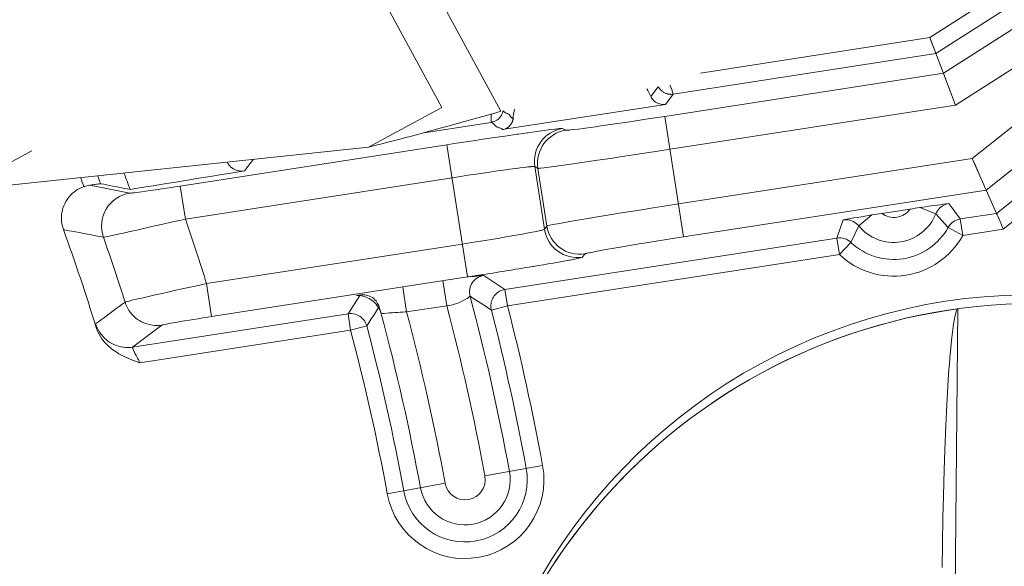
# Model space of a CAD drawing. Header units: inches. Extents: x 0 to 210, y -297 to 0.
# Tile 40 of 76: x 110.45 to 116.35, y -201.57 to -198.29. Entities that reach past the tile are written whole.
import ezdxf

# ---------------------------------------------------------------- set-up
doc = ezdxf.new("R2010")
doc.units = ezdxf.units.IN
doc.header["$MEASUREMENT"] = 0
doc.layers.add('Lag 4', color=7, linetype='Continuous')

msp = doc.modelspace()

# ---------------------------------------------------------------- linework, layer by layer
at = {"layer": 'Lag 4', "color": 7, "lineweight": 9, "true_color": 0xffffff}
for points in [[(113.3302, -198.8428), (110.9277, -194.4193)], [(112.9758, -198.819), (110.6862, -194.6033)], [(115.9011, -198.4007), (117.1898, -197.5765)], [(115.9373, -198.4963), (117.2469, -197.6587)], [(117.4024, -197.706), (115.9819, -198.6145)], [(117.4746, -197.8972), (116.0541, -198.8056)], [(116.1552, -199.1253), (117.5567, -198.0117)], [(116.2381, -199.3148), (117.6397, -198.2012)], [(117.7009, -198.3411), (116.2993, -199.4546)], [(114.5256, -198.6136), (115.9011, -198.4007)], [(115.9011, -198.4007), (116.0541, -198.8056)], [(115.9011, -198.4007), (115.9073, -198.4175), (115.9135, -198.4337)], [(115.9135, -198.4337), (115.9245, -198.4625)], [(117.7423, -198.4358), (116.3408, -199.5494)], [(114.3628, -198.74), (115.9373, -198.4963)], [(115.9325, -198.4837), (115.9367, -198.4947)], [(115.9819, -198.6145), (114.3128, -198.8729)], [(115.9819, -198.6145), (115.9826, -198.6164), (115.9876, -198.6295)], [(114.3439, -198.686), (114.3448, -198.6883), (114.3467, -198.6935), (114.3486, -198.6987), (114.3505, -198.704), (114.3516, -198.7069), (114.3535, -198.7121), (114.3554, -198.7174), (114.3572, -198.7226), (114.359, -198.7279), (114.3608, -198.7332), (114.3624, -198.7385)], [(115.9918, -198.6406), (115.997, -198.6544)], [(114.2278, -198.753), (114.272, -198.6969)], [(114.2734, -198.6951), (114.2741, -198.6963), (114.2757, -198.6992), (114.2775, -198.702), (114.2786, -198.7035), (114.2805, -198.7062), (114.2826, -198.7088), (114.2847, -198.7114), (114.2869, -198.7138), (114.2892, -198.7162), (114.2916, -198.7185), (114.2941, -198.7207)], [(114.2941, -198.7207), (114.2972, -198.7232), (114.3004, -198.7255), (114.3038, -198.7277), (114.3072, -198.7298), (114.3108, -198.7317), (114.3144, -198.7334), (114.3181, -198.735), (114.3219, -198.7363), (114.3257, -198.7376), (114.3296, -198.7386)], [(114.3628, -198.74), (114.3155, -198.801)], [(114.3296, -198.7386), (114.3316, -198.739), (114.3335, -198.7394), (114.3355, -198.7398), (114.3375, -198.7401), (114.3395, -198.7404), (114.3415, -198.7406), (114.3436, -198.7408), (114.3456, -198.7409), (114.3476, -198.741), (114.3496, -198.741)], [(114.3624, -198.7385), (114.3624, -198.7386), (114.3625, -198.7387), (114.3625, -198.7388), (114.3625, -198.739), (114.3625, -198.7391), (114.3626, -198.7393), (114.3627, -198.7394), (114.3627, -198.7396), (114.3628, -198.7397), (114.3628, -198.7399), (114.3628, -198.74)], [(116.0102, -198.6893), (116.018, -198.71)], [(116.018, -198.71), (116.0448, -198.7804), (116.0541, -198.8056)], [(113.3383, -198.9523), (114.3155, -198.801)], [(114.2278, -198.753), (114.2319, -198.7611), (114.2371, -198.7688), (114.242, -198.7748), (114.2487, -198.7814), (114.2559, -198.7871), (114.2635, -198.7919), (114.2717, -198.7958), (114.2804, -198.7988), (114.2895, -198.8008), (114.2973, -198.8017), (114.3065, -198.8019), (114.3155, -198.801)], [(116.0541, -198.8056), (114.3434, -199.0705)], [(112.5364, -199.0576), (112.9758, -198.819)], [(112.9656, -198.9447), (112.9828, -198.94), (113.0193, -198.9299), (113.0558, -198.9198), (113.075, -198.9144), (113.1115, -198.9042), (113.148, -198.894), (113.1844, -198.8838), (113.2209, -198.8736), (113.2573, -198.8633), (113.2937, -198.8531), (113.3302, -198.8428)], [(113.2707, -198.9091), (113.2705, -198.9085), (113.2706, -198.908), (113.2707, -198.9059), (113.2706, -198.9051), (113.2706, -198.9015), (113.2707, -198.9006), (113.2707, -198.8995), (113.2708, -198.8945), (113.2708, -198.8922), (113.2709, -198.8872), (113.2711, -198.8837), (113.2712, -198.8787), (113.2714, -198.8741), (113.2716, -198.8692), (113.2718, -198.8642), (113.272, -198.8592)], [(113.3395, -198.8504), (113.3365, -198.8581), (113.3328, -198.8655), (113.3285, -198.8726), (113.3235, -198.8793), (113.3178, -198.8854), (113.3116, -198.891), (113.3048, -198.8959), (113.2976, -198.9001), (113.2901, -198.9036), (113.2823, -198.9064)], [(113.3423, -198.8392), (113.3421, -198.8404), (113.3418, -198.8415), (113.3416, -198.8426), (113.3414, -198.8437), (113.3411, -198.8448), (113.3408, -198.846), (113.3405, -198.8471), (113.3401, -198.8482), (113.3398, -198.8493), (113.3395, -198.8504)], [(113.3438, -198.8408), (113.3445, -198.8416), (113.3456, -198.8427), (113.3468, -198.8439), (113.3472, -198.8443), (113.3484, -198.8453), (113.3496, -198.8464), (113.3509, -198.8475), (113.3522, -198.8484), (113.3535, -198.8494), (113.3549, -198.8503), (113.3563, -198.8511)], [(113.3563, -198.8511), (113.361, -198.8531), (113.3626, -198.8537), (113.3684, -198.8557), (113.3714, -198.8569), (113.3763, -198.8595), (113.3801, -198.8625), (113.3832, -198.8661), (113.3843, -198.8677), (113.3875, -198.8729), (113.3909, -198.8781), (113.3946, -198.8823), (113.3985, -198.8855), (113.4026, -198.8877)], [(112.8676, -198.9715), (113.2707, -198.9091)], [(113.3385, -198.9523), (113.3385, -198.9507), (113.3376, -198.9492), (113.3354, -198.9475), (113.3333, -198.9464), (113.3276, -198.944), (113.3207, -198.9419), (113.3201, -198.9417), (113.3158, -198.9402), (113.3082, -198.9368), (113.3045, -198.9349), (113.2995, -198.9315), (113.295, -198.9274), (113.2934, -198.9257), (113.2923, -198.9245), (113.288, -198.9198), (113.2831, -198.9157), (113.2772, -198.9121), (113.2705, -198.9091)], [(113.2823, -198.9064), (113.2812, -198.9067), (113.2801, -198.907), (113.2789, -198.9073), (113.2777, -198.9077), (113.2766, -198.9079), (113.2754, -198.9082), (113.2742, -198.9084), (113.2731, -198.9087), (113.2719, -198.9089), (113.2707, -198.9091)], [(113.3383, -198.9523), (113.3446, -198.9511), (113.3509, -198.9493), (113.357, -198.947), (113.3629, -198.9442), (113.3686, -198.9409), (113.3739, -198.9371), (113.3789, -198.9329), (113.3836, -198.9283), (113.3878, -198.9233), (113.3916, -198.918)], [(113.3916, -198.918), (113.3933, -198.9153), (113.3949, -198.9124), (113.3964, -198.9095), (113.3978, -198.9065), (113.399, -198.9035), (113.4002, -198.9004), (113.4012, -198.8973), (113.402, -198.8942), (113.4028, -198.891), (113.4033, -198.8878)], [(113.7187, -198.9565), (113.7203, -198.9569), (113.7226, -198.9567), (113.7291, -198.9562), (113.7321, -198.9561), (113.7425, -198.9551), (113.747, -198.9545), (113.7672, -198.9522), (113.7926, -198.949), (113.8228, -198.945), (113.8374, -198.943), (113.8968, -198.9348), (113.927, -198.9305), (113.9864, -198.922), (114.0288, -198.9158), (114.0881, -198.907), (114.1391, -198.8994), (114.1984, -198.8904), (114.2535, -198.882), (114.3128, -198.8729)], [(114.4247, -199.5955), (114.3128, -198.8729)], [(112.5364, -199.0576), (112.5737, -199.0484), (112.6167, -199.0376), (112.6597, -199.0266), (112.7026, -199.0154), (112.7456, -199.0041), (112.7514, -199.0026), (112.7943, -198.9912), (112.8372, -198.9797), (112.88, -198.9681), (112.9228, -198.9564), (112.9656, -198.9447)], [(113.4352, -198.979), (113.4246, -198.9806), (113.3818, -198.9868), (113.3389, -198.993), (113.3066, -198.9978), (113.2637, -199.0042), (113.2209, -199.0106), (113.178, -199.017), (113.1352, -199.0235), (113.0924, -199.0301), (113.0495, -199.0366), (113.0067, -199.0432)], [(113.6998, -198.9457), (113.6985, -198.9454), (113.698, -198.9454), (113.6941, -198.9455), (113.688, -198.9459), (113.6799, -198.9466), (113.6576, -198.949), (113.6537, -198.9494), (113.6273, -198.9527), (113.6158, -198.9541), (113.5894, -198.9576), (113.5708, -198.9601), (113.5443, -198.9637), (113.5191, -198.9672), (113.4927, -198.9709), (113.488, -198.9715), (113.4616, -198.9753), (113.4352, -198.979)], [(113.6998, -198.9457), (113.7187, -198.9565)], [(110.0783, -199.3179), (112.5364, -199.0576)], [(110.0783, -199.3179), (110.5177, -199.0793)], [(113.0067, -199.0432), (111.4081, -199.2907)], [(113.1294, -199.8358), (113.0067, -199.0432)], [(114.3434, -199.0705), (114.2699, -199.0818), (114.1908, -199.0939), (114.123, -199.1042), (114.0439, -199.1161), (113.9873, -199.1246), (113.9082, -199.1364), (113.868, -199.1423), (113.7888, -199.1538), (113.7367, -199.1613), (113.6903, -199.1679), (113.65, -199.1734), (113.6162, -199.1779), (113.5893, -199.1813), (113.5694, -199.1836), (113.5622, -199.1843), (113.5569, -199.1847), (113.5533, -199.1849), (113.5531, -199.1849), (113.5517, -199.1847)], [(111.6889, -199.1474), (111.694, -199.156), (111.7, -199.1642), (111.7027, -199.1673), (111.71, -199.1747), (111.7179, -199.1813), (111.7263, -199.1869), (111.7351, -199.1916), (111.7442, -199.1953), (111.7539, -199.1981), (111.764, -199.1999), (111.7743, -199.2008), (111.7835, -199.2006), (111.7936, -199.1995)], [(111.8479, -199.1305), (111.7937, -199.1996)], [(114.3941, -199.3979), (116.1552, -199.1253)], [(116.1552, -199.1253), (116.2993, -199.4546)], [(116.1552, -199.1253), (116.1659, -199.1502), (116.1967, -199.22)], [(111.108, -199.3113), (111.1766, -199.3001), (111.2451, -199.289), (111.3137, -199.2778), (111.3823, -199.2666), (111.4508, -199.2555), (111.5194, -199.2443), (111.588, -199.2331), (111.6565, -199.222), (111.7251, -199.2108), (111.7937, -199.1996)], [(113.5328, -199.1739), (113.5315, -199.1734), (113.5294, -199.1735), (113.5231, -199.1737), (113.5213, -199.1738), (113.5121, -199.1745), (113.5086, -199.1748), (113.4917, -199.1765), (113.4705, -199.1789), (113.4454, -199.182), (113.4336, -199.1835), (113.384, -199.19), (113.3588, -199.1935), (113.3093, -199.2004), (113.2738, -199.2055), (113.2243, -199.2127), (113.182, -199.2189), (113.1325, -199.2263), (113.0867, -199.2333), (113.0373, -199.2409)], [(113.5517, -199.1847), (113.5328, -199.1739)], [(113.591, -199.5498), (113.5328, -199.1739)], [(113.5517, -199.1847), (113.6052, -199.5304)], [(110.8655, -199.2858), (110.8715, -199.2849), (110.8781, -199.2839), (110.8847, -199.2829), (110.8913, -199.282), (110.8923, -199.2818), (110.8989, -199.2808), (110.9055, -199.2799), (110.9121, -199.279), (110.9128, -199.279), (110.9194, -199.2783), (110.926, -199.2773), (110.929, -199.2767), (110.9316, -199.2768)], [(110.9316, -199.2768), (110.9493, -199.2802), (110.9669, -199.2837), (110.9845, -199.2871), (111.0022, -199.2906), (111.0198, -199.294), (111.0375, -199.2975), (111.0551, -199.3009), (111.0727, -199.3044), (111.0904, -199.3079), (111.108, -199.3113)], [(113.0373, -199.2409), (111.4387, -199.4884)], [(110.8312, -199.2941), (110.818, -199.2991), (110.805, -199.3051), (110.7924, -199.3122), (110.7858, -199.3163), (110.774, -199.3247), (110.7629, -199.3339), (110.7525, -199.3438), (110.7428, -199.3545), (110.7339, -199.3659), (110.7297, -199.372), (110.722, -199.3842), (110.7154, -199.397), (110.7096, -199.4102), (110.7048, -199.4238), (110.7027, -199.4311), (110.6994, -199.4452), (110.6972, -199.4594), (110.696, -199.4736), (110.6958, -199.4879), (110.6967, -199.5024), (110.6987, -199.5168), (110.7016, -199.5311), (110.7034, -199.538), (110.7079, -199.5518)], [(110.8655, -199.2858), (111.1054, -199.3335)], [(111.4081, -199.2907), (111.3865, -199.2941), (111.3563, -199.2987), (111.326, -199.3033), (111.2958, -199.3078), (111.2748, -199.3109), (111.2446, -199.3154), (111.2294, -199.3176), (111.1992, -199.3219), (111.1916, -199.323), (111.1613, -199.3271), (111.1323, -199.3309), (111.1215, -199.3322), (111.1134, -199.3331), (111.108, -199.3335), (111.1076, -199.3335), (111.1054, -199.3335)], [(111.4387, -199.4884), (111.4081, -199.2907)], [(114.4246, -199.5955), (116.2381, -199.3148)], [(116.2373, -199.3128), (116.2381, -199.3148)], [(115.8411, -199.4197), (115.858, -199.4172), (115.8753, -199.4146), (115.8926, -199.4121), (115.893, -199.4121), (115.9103, -199.4096), (115.9275, -199.4072), (115.9448, -199.4048), (115.9621, -199.4024), (115.9795, -199.4), (115.9967, -199.3977), (116.0141, -199.3954)], [(116.0139, -199.3954), (116.0043, -199.3974), (115.9948, -199.4005), (115.9854, -199.4046), (115.9764, -199.4097), (115.9756, -199.4102), (115.9672, -199.4163), (115.9594, -199.4232), (115.9587, -199.4238), (115.9518, -199.4315), (115.9457, -199.4397), (115.9405, -199.4483), (115.9365, -199.4572)], [(116.0141, -199.3954), (116.083, -199.4881)], [(114.3941, -199.3979), (114.3207, -199.4093), (114.2416, -199.4218), (114.1738, -199.4325), (114.0948, -199.4451), (114.0384, -199.4542), (113.9594, -199.4671), (113.9193, -199.4736), (113.8404, -199.4867), (113.7885, -199.4955), (113.7422, -199.5035), (113.7022, -199.5105), (113.6687, -199.5166), (113.642, -199.5217), (113.6224, -199.5257), (113.6153, -199.5273), (113.6101, -199.5286), (113.6067, -199.5297), (113.6063, -199.5298), (113.6052, -199.5304)], [(115.7824, -199.4287), (115.6123, -199.455)], [(115.9364, -199.4574), (115.8411, -199.4197)], [(116.083, -199.4881), (116.2993, -199.4546)], [(116.3408, -199.5494), (116.3378, -199.5426), (116.3338, -199.5331), (116.3299, -199.5235), (116.3261, -199.5139), (116.3253, -199.512), (116.3216, -199.5024), (116.3178, -199.4927), (116.3139, -199.4831), (116.3129, -199.4807), (116.3087, -199.4712), (116.3042, -199.4623), (116.3032, -199.4605), (116.3008, -199.4568), (116.3004, -199.4563), (116.2993, -199.4546)], [(111.4387, -199.4884), (111.4026, -199.4966), (111.3535, -199.5078), (111.3045, -199.519), (111.2554, -199.5301), (111.2211, -199.5379), (111.172, -199.549), (111.1474, -199.5545), (111.0983, -199.5655), (111.0861, -199.5682), (111.037, -199.5791), (110.9903, -199.5892), (110.9731, -199.5928), (110.9601, -199.5955), (110.9516, -199.597), (110.9508, -199.5972), (110.9475, -199.5976)], [(115.3437, -199.6026), (115.3814, -199.4933)], [(115.4741, -199.5288), (115.4675, -199.5216), (115.46, -199.5149), (115.4518, -199.5089), (115.4428, -199.5037), (115.4419, -199.5033), (115.4324, -199.4991), (115.4226, -199.4958), (115.4217, -199.4956), (115.4115, -199.4935), (115.4013, -199.4924), (115.3913, -199.4923), (115.3816, -199.4933)], [(115.5536, -199.4642), (115.4742, -199.529)], [(116.0109, -199.5385), (115.9364, -199.4574)], [(116.0983, -199.5869), (116.083, -199.4881)], [(110.9482, -199.5973), (110.9241, -199.5928), (110.9, -199.5883), (110.8759, -199.5838), (110.8518, -199.5792), (110.8277, -199.5746), (110.8036, -199.5701), (110.7795, -199.5655), (110.7554, -199.561), (110.7313, -199.5565), (110.7072, -199.552)], [(113.0988, -199.6382), (113.1445, -199.631), (113.1939, -199.6232), (113.2362, -199.6164), (113.2856, -199.6083), (113.321, -199.6024), (113.3703, -199.5941), (113.3954, -199.5898), (113.4447, -199.5811), (113.4564, -199.579), (113.5055, -199.5698), (113.5304, -199.5649), (113.5512, -199.5606), (113.5678, -199.5569), (113.5712, -199.5562), (113.5801, -199.5539), (113.581, -199.5536), (113.5879, -199.5515), (113.5881, -199.5514), (113.59, -199.5508), (113.591, -199.5498)], [(113.591, -199.5498), (113.6052, -199.5304)], [(115.4742, -199.529), (115.4277, -199.6288)], [(116.0109, -199.5385), (116.0983, -199.5869)], [(116.3408, -199.5494), (116.0983, -199.5869)], [(115.3437, -199.6026), (113.3542, -199.9106)], [(114.4246, -199.5955), (114.3696, -199.6041), (114.3103, -199.6134), (114.2594, -199.6215), (114.2002, -199.6311), (114.1579, -199.6379), (114.0987, -199.6477), (114.0687, -199.6528), (114.0095, -199.6628), (113.9706, -199.6696), (113.936, -199.6758), (113.9059, -199.6813), (113.8808, -199.6861), (113.8609, -199.6902), (113.8561, -199.6911), (113.8462, -199.6934), (113.8436, -199.6942), (113.837, -199.6959), (113.8368, -199.6959), (113.8346, -199.6965), (113.8334, -199.6975)], [(115.3437, -199.6026), (115.359, -199.7014)], [(115.4277, -199.6288), (115.359, -199.7014)], [(111.5657, -199.8755), (113.0988, -199.6382)], [(115.359, -199.7014), (113.3695, -200.0094)], [(113.5195, -199.7732), (113.5244, -199.7724), (113.5545, -199.7674), (113.5845, -199.7623), (113.613, -199.7574), (113.643, -199.7522), (113.6642, -199.7484), (113.6943, -199.7431), (113.7074, -199.7407), (113.7374, -199.7352), (113.742, -199.7343), (113.7719, -199.7285), (113.7722, -199.7284), (113.7972, -199.7231), (113.8064, -199.721), (113.8131, -199.7193), (113.8174, -199.7179), (113.8182, -199.7176), (113.8192, -199.7168)], [(113.8334, -199.6975), (113.8192, -199.7168)], [(111.5963, -200.0731), (113.1294, -199.8358)], [(113.0051, -200.0078), (112.9822, -199.8596)], [(113.1294, -199.8358), (113.1367, -199.8346), (113.1439, -199.8335), (113.1512, -199.8324), (113.1584, -199.8313), (113.1657, -199.8301), (113.1729, -199.829), (113.1801, -199.8279), (113.1874, -199.8267), (113.1946, -199.8256), (113.2019, -199.8245)], [(113.2267, -199.8269), (113.2168, -199.829), (113.2071, -199.8321), (113.2045, -199.8331), (113.1952, -199.8374), (113.1865, -199.8426), (113.1784, -199.8486), (113.171, -199.8554), (113.1642, -199.863), (113.1582, -199.8714), (113.1545, -199.8776), (113.15, -199.8868), (113.1465, -199.8962)], [(113.2267, -199.8269), (113.2232, -199.8267), (113.2209, -199.8268), (113.215, -199.8273), (113.208, -199.8279), (113.2075, -199.828), (113.2005, -199.8287), (113.1935, -199.8295), (113.1865, -199.8303), (113.1846, -199.8306), (113.1777, -199.8314), (113.1707, -199.8323), (113.1637, -199.8332), (113.1567, -199.8341)], [(113.2267, -199.8269), (113.3542, -199.9106)], [(111.077, -199.9865), (111.0795, -199.9855), (111.0807, -199.9852), (111.089, -199.983), (111.1017, -199.9798), (111.1187, -199.9757), (111.1648, -199.9649), (111.1769, -199.962), (111.2258, -199.9507), (111.2502, -199.9451), (111.2991, -199.9339), (111.3334, -199.9261), (111.3823, -199.9151), (111.4187, -199.9071), (111.4677, -199.8965), (111.5167, -199.886), (111.5657, -199.8755)], [(111.5963, -200.0731), (111.5657, -199.8755)], [(112.7644, -200.045), (112.7414, -199.8968)], [(113.1465, -199.8962), (113.1457, -199.8989), (113.145, -199.9016), (113.1443, -199.9043), (113.1438, -199.907), (113.1433, -199.9098), (113.1429, -199.9126), (113.1425, -199.9153), (113.1423, -199.9181), (113.1421, -199.9209), (113.142, -199.9237)], [(113.3545, -199.9103), (113.3545, -199.9103), (113.3461, -199.912), (113.3378, -199.9144), (113.3297, -199.9175), (113.3219, -199.9213), (113.3145, -199.9258), (113.3075, -199.9309), (113.301, -199.9366), (113.295, -199.9428), (113.2895, -199.9495), (113.2847, -199.9566)], [(113.3695, -200.0094), (113.3542, -199.9106)], [(110.9007, -200.117), (110.9184, -200.104), (110.9361, -200.091), (110.9538, -200.0779), (110.9714, -200.0648), (110.989, -200.0517), (111.0067, -200.0386), (111.0243, -200.0255), (111.0419, -200.0125), (111.0596, -199.9994), (111.0773, -199.9864)], [(111.077, -199.9865), (111.0817, -200), (111.0875, -200.0132), (111.0932, -200.0241), (111.1007, -200.0365), (111.1091, -200.0483), (111.1183, -200.0595), (111.1198, -200.0612), (111.1298, -200.0715), (111.1406, -200.081), (111.1519, -200.0897), (111.1636, -200.0974), (111.1759, -200.1042), (111.1889, -200.1102), (111.2025, -200.1154), (111.2166, -200.1196), (111.231, -200.1229), (111.2417, -200.1246), (111.2563, -200.1261), (111.2706, -200.1265), (111.2847, -200.1259), (111.2983, -200.1244)], [(112.4139, -200.0561), (112.4847, -199.9474)], [(112.4656, -199.9465), (112.4641, -199.9467), (112.4635, -199.9467), (112.4637, -199.9467), (112.4653, -199.9466), (112.4684, -199.9466), (112.4727, -199.9466), (112.4784, -199.9469), (112.4855, -199.9475), (112.4939, -199.9487), (112.5027, -199.9506), (112.5118, -199.953), (112.5212, -199.9563), (112.5306, -199.9602), (112.5397, -199.9649), (112.5487, -199.9702)], [(112.4831, -199.9446), (112.4742, -199.9456), (112.4707, -199.946), (112.4678, -199.9463), (112.4656, -199.9465)], [(112.4906, -199.9437), (112.4831, -199.9446)], [(112.491, -199.9436), (112.4868, -199.9443)], [(112.5871, -199.9874), (112.5813, -199.9795), (112.5747, -199.9722), (112.5675, -199.9656), (112.5596, -199.9597), (112.5511, -199.9546), (112.5422, -199.9504), (112.5329, -199.9471), (112.5233, -199.9448), (112.5136, -199.9434), (112.5038, -199.9429)], [(112.5487, -199.9702), (112.5575, -199.9763), (112.566, -199.9831), (112.574, -199.9907), (112.5816, -199.9989), (112.5886, -200.0078)], [(113.1453, -199.9515), (113.1448, -199.9515), (113.1443, -199.9518), (113.1419, -199.9536), (113.1382, -199.9564), (113.1332, -199.9599), (113.127, -199.964), (113.1196, -199.9685), (113.1154, -199.9709), (113.1019, -199.9781), (113.0949, -199.9816), (113.081, -199.9881), (113.0719, -199.9919), (113.0575, -199.9972), (113.046, -200.0008), (113.0321, -200.0042), (113.0313, -200.0044), (113.0179, -200.0066), (113.0051, -200.0078)], [(113.2847, -199.9566), (113.2847, -199.9566), (113.2807, -199.9636), (113.2773, -199.9709), (113.2746, -199.9785), (113.2724, -199.9863), (113.2709, -199.9942), (113.27, -200.0023), (113.2698, -200.0104), (113.2702, -200.0184), (113.2713, -200.0264), (113.2729, -200.0343)], [(112.5965, -200.0199), (112.5903, -200.0296), (112.5841, -200.0392), (112.5779, -200.0489), (112.5716, -200.0585), (112.5654, -200.0681), (112.5591, -200.0778), (112.5529, -200.0874), (112.5466, -200.097), (112.5403, -200.1066), (112.534, -200.1163)], [(112.5886, -200.0078), (112.595, -200.0172), (112.6007, -200.0273), (112.6057, -200.0379), (112.6099, -200.0489), (112.6116, -200.0546)], [(112.5999, -200.0146), (112.5998, -200.0141), (112.5994, -200.0127), (112.5989, -200.0113), (112.5986, -200.0105), (112.5981, -200.0091), (112.5976, -200.0078), (112.5971, -200.0064), (112.5965, -200.0051), (112.596, -200.0038), (112.5954, -200.0025), (112.5948, -200.0012)], [(112.7644, -200.045), (112.7564, -200.0454), (112.7413, -200.0462), (112.7263, -200.047), (112.7112, -200.0479), (112.7098, -200.048), (112.6948, -200.0489), (112.6797, -200.0499), (112.6646, -200.051), (112.661, -200.0513), (112.646, -200.0526), (112.6309, -200.054), (112.6292, -200.0541), (112.6204, -200.0551), (112.6138, -200.0565)], [(113.0051, -200.0078), (112.7644, -200.045)], [(113.3695, -200.0094), (113.2727, -200.0343)], [(115.9748, -201.5772), (115.9766, -201.435), (115.9793, -201.2792), (115.9822, -201.1474), (115.9865, -200.9917), (115.9905, -200.8745), (115.9964, -200.7251), (116.0022, -200.603), (116.0085, -200.49), (116.0086, -200.4875), (116.0152, -200.3871), (116.0158, -200.3787), (116.0223, -200.2955), (116.0236, -200.2816), (116.0298, -200.2162), (116.0316, -200.1994), (116.0375, -200.1498), (116.0402, -200.1302), (116.0454, -200.0972), (116.0494, -200.0762), (116.0534, -200.0589), (116.0535, -200.0583), (116.0574, -200.0452), (116.0582, -200.0428), (116.0613, -200.0353), (116.0633, -200.0317), (116.0653, -200.0291), (116.0672, -200.0275), (116.0693, -200.0267)], [(116.0693, -200.0267), (116.0476, -202.1401)], [(112.4139, -200.0561), (111.1228, -200.256)], [(111.5963, -200.0731), (111.5743, -200.0765), (111.5444, -200.0812), (111.5145, -200.086), (111.4847, -200.0908), (111.4636, -200.0942), (111.4338, -200.0991), (111.4188, -200.1016), (111.389, -200.1067), (111.3817, -200.1079), (111.352, -200.1132), (111.3239, -200.1184), (111.3135, -200.1205), (111.3057, -200.1222), (111.3006, -200.1235), (111.2999, -200.1237), (111.2983, -200.1244)], [(112.4139, -200.0561), (112.4238, -200.0551), (112.434, -200.0552), (112.4442, -200.0562), (112.4461, -200.0565), (112.4562, -200.0588), (112.466, -200.062), (112.4752, -200.0662), (112.4838, -200.0711), (112.4918, -200.0769), (112.4993, -200.0837), (112.5062, -200.0913), (112.5124, -200.0996), (112.5135, -200.1013), (112.5186, -200.1102), (112.5227, -200.1195), (112.5258, -200.1289)], [(112.4139, -200.0561), (112.4292, -200.1549)], [(112.6124, -200.0572), (112.6116, -200.0546)], [(112.6138, -200.0565), (112.6137, -200.0565), (112.6136, -200.0565), (112.6134, -200.0566), (112.6133, -200.0566), (112.6131, -200.0567), (112.6129, -200.0568), (112.6128, -200.0568), (112.6127, -200.0568), (112.6126, -200.0569), (112.6124, -200.057), (112.6124, -200.0572)], [(110.9033, -200.1362), (110.9032, -200.1359), (110.9028, -200.134), (110.9024, -200.1321), (110.9021, -200.1302), (110.9017, -200.1282), (110.9017, -200.1281), (110.9014, -200.1262), (110.9011, -200.1242), (110.9009, -200.1223), (110.9007, -200.1206), (110.9007, -200.1186), (110.9007, -200.1178), (110.9011, -200.1169)], [(110.9011, -200.1169), (110.9056, -200.1298), (110.9112, -200.1427), (110.9178, -200.1554), (110.9255, -200.1679), (110.9328, -200.1782), (110.9337, -200.1794), (110.9432, -200.1909), (110.9532, -200.2016), (110.9638, -200.2113), (110.9747, -200.22), (110.9861, -200.2278), (110.998, -200.2346), (111.0106, -200.2407), (111.0239, -200.246), (111.0379, -200.2504), (111.0524, -200.2538), (111.0538, -200.2541), (111.0663, -200.2562), (111.0809, -200.2577), (111.0952, -200.2582), (111.1092, -200.2576), (111.1228, -200.256)], [(110.9033, -200.1362), (110.9082, -200.1506), (110.9142, -200.165), (110.9213, -200.1793), (110.9294, -200.1932), (110.9385, -200.2068), (110.9439, -200.2141), (110.9544, -200.2269), (110.9659, -200.2392), (110.9785, -200.2512), (110.9921, -200.2628), (111.0067, -200.2739), (111.0078, -200.2747), (111.0235, -200.2853), (111.0407, -200.2956), (111.0596, -200.3057), (111.0806, -200.3158), (111.1045, -200.3263), (111.1327, -200.3376), (111.1337, -200.338), (111.1668, -200.3504)], [(111.2983, -200.1244), (111.1228, -200.256)], [(112.4292, -200.1549), (111.1668, -200.3504)], [(112.5259, -200.1293), (112.4292, -200.1549)], [(112.5341, -200.1163), (112.5258, -200.1289)], [(112.534, -200.1163), (112.5258, -200.1289)], [(111.1228, -200.256), (111.1222, -200.2567), (111.1221, -200.2582), (111.1221, -200.2584), (111.1229, -200.2621), (111.1236, -200.2642), (111.1272, -200.2731), (111.1282, -200.2753), (111.1326, -200.2848), (111.1336, -200.287), (111.1383, -200.2963), (111.1431, -200.3057), (111.1479, -200.315), (111.1519, -200.3226), (111.1569, -200.3319), (111.1618, -200.3411), (111.1668, -200.3504)], [(113.5799, -200.9653), (113.2335, -201.0287)], [(112.6488, -201.1357), (112.9952, -201.0723)]]:
    msp.add_lwpolyline(points, dxfattribs=at)
for points in [[(122.0343, -203.4452), (122.0343, -191.2949), (112.1846, -181.4452), (100.0343, -181.4452), (87.8841, -181.4452), (78.0343, -191.2949), (78.0343, -203.4452), (78.0343, -215.5955), (87.8841, -225.4452), (100.0343, -225.4452), (112.1846, -225.4452), (122.0343, -215.5955), (122.0343, -203.4452)], [(121.9357, -203.4452), (121.9357, -191.3494), (112.1301, -181.5438), (100.0343, -181.5438), (87.9385, -181.5438), (78.1329, -191.3494), (78.1329, -203.4452), (78.1329, -215.541), (87.9385, -225.3466), (100.0343, -225.3466), (112.1301, -225.3466), (121.9357, -215.541), (121.9357, -203.4452)], [(119.9843, -203.4452), (119.9843, -201.5398), (118.4397, -199.9952), (116.5343, -199.9952), (114.6289, -199.9952), (113.0843, -201.5398), (113.0843, -203.4452), (113.0843, -205.3506), (114.6289, -206.8952), (116.5343, -206.8952), (118.4397, -206.8952), (119.9843, -205.3506), (119.9843, -203.4452)]]:
    msp.add_open_spline(points, degree=3, knots=[0, 0, 0, 0, 1, 1, 1, 2, 2, 2, 3, 3, 3, 4, 4, 4, 4], dxfattribs=at)
for points in [[(114.2278, -198.753), (114.2209, -198.7373), (114.213, -198.7221), (114.2043, -198.7073)], [(114.3496, -198.741), (114.354, -198.741), (114.3584, -198.7407), (114.3628, -198.74)], [(113.412, -198.8299), (113.4075, -198.8489), (113.4044, -198.8682), (113.4026, -198.8877)], [(113.6998, -198.9457), (113.5907, -198.9626), (113.5159, -199.0647), (113.5328, -199.1739)], [(113.7187, -198.9565), (113.6096, -198.9734), (113.5348, -199.0756), (113.5517, -199.1847)], [(111.108, -199.3113), (111.0957, -199.2784), (111.0833, -199.2456), (111.0707, -199.2128)], [(110.8312, -199.2941), (110.8243, -199.2761), (110.8173, -199.2581), (110.8103, -199.2401)], [(110.9316, -199.2768), (110.9256, -199.2609), (110.9195, -199.2451), (110.9133, -199.2293)], [(110.8656, -199.2864), (110.854, -199.2881), (110.8425, -199.2909), (110.8313, -199.2946)], [(111.1054, -199.3335), (111.0467, -199.3426), (110.995, -199.3775), (110.9645, -199.4285)], [(110.9645, -199.4285), (110.934, -199.4795), (110.9278, -199.5415), (110.9475, -199.5976)], [(115.6123, -199.455), (115.5927, -199.458), (115.5732, -199.4611), (115.5536, -199.4642)], [(115.6123, -199.455), (115.6383, -199.4742), (115.6709, -199.4823), (115.7029, -199.4773)], [(115.7029, -199.4773), (115.7348, -199.4724), (115.7635, -199.4549), (115.7824, -199.4287)], [(115.8411, -199.4197), (115.8216, -199.4226), (115.802, -199.4256), (115.7824, -199.4287)], [(111.5657, -199.8755), (111.5256, -199.7457), (111.4832, -199.6167), (111.4387, -199.4884)], [(115.5536, -199.4642), (115.4962, -199.4734), (115.4387, -199.4831), (115.3814, -199.4933)], [(115.7258, -199.6255), (115.8209, -199.6108), (115.901, -199.5468), (115.9364, -199.4574)], [(116.0827, -199.4882), (116.0523, -199.493), (116.0258, -199.5115), (116.0109, -199.5385)], [(110.9033, -200.1362), (110.8434, -199.9397), (110.7783, -199.7448), (110.7079, -199.5518)], [(113.591, -199.5498), (113.6079, -199.6589), (113.7101, -199.7337), (113.8192, -199.7168)], [(113.6052, -199.5304), (113.6221, -199.6396), (113.7243, -199.7143), (113.8334, -199.6975)], [(115.4742, -199.529), (115.535, -199.6035), (115.6307, -199.6403), (115.7258, -199.6255)], [(115.7414, -199.7265), (115.8555, -199.7089), (115.955, -199.6395), (116.0109, -199.5385)], [(111.077, -199.9865), (111.0361, -199.8561), (110.993, -199.7264), (110.9475, -199.5976)], [(115.4277, -199.6288), (115.4052, -199.6074), (115.3741, -199.5978), (115.3434, -199.6026)], [(115.4277, -199.6288), (115.5116, -199.7081), (115.6274, -199.7442), (115.7414, -199.7265)], [(115.7567, -199.8253), (115.9013, -199.8029), (116.0274, -199.7149), (116.0983, -199.5869)], [(115.359, -199.7014), (115.4653, -199.802), (115.6121, -199.8477), (115.7567, -199.8253)], [(119.1132, -201.1539), (118.2946, -200.1804), (117.0011, -199.7452), (115.7605, -200.0259)], [(113.2019, -199.8245), (113.3078, -199.8079), (113.4137, -199.7908), (113.5195, -199.7732)], [(113.142, -199.9237), (113.1418, -199.9331), (113.143, -199.9424), (113.1453, -199.9515)], [(112.4667, -199.9466), (112.468, -199.9465), (112.4693, -199.9463), (112.4706, -199.9462)], [(112.4706, -199.9462), (112.476, -199.9456), (112.4814, -199.9449), (112.4868, -199.9442)], [(112.5038, -199.9429), (112.4995, -199.9429), (112.4953, -199.9431), (112.491, -199.9436)], [(113.2729, -200.0343), (113.2304, -200.0066), (113.1877, -199.9791), (113.1451, -199.9515)], [(113.381, -201.0017), (113.3164, -200.6486), (113.2378, -200.2983), (113.1453, -199.9515)], [(112.5948, -200.0012), (112.5925, -199.9964), (112.59, -199.9918), (112.5871, -199.9874)], [(112.6116, -200.0547), (112.6078, -200.0413), (112.6039, -200.0279), (112.5999, -200.0146)], [(112.9952, -201.0723), (112.932, -200.727), (112.855, -200.3843), (112.7644, -200.045)], [(113.2335, -201.0287), (113.1707, -200.6855), (113.0945, -200.345), (113.0051, -200.0078)], [(116.0693, -200.0267), (114.3797, -200.2565), (113.1115, -201.6862), (113.0848, -203.3911)], [(115.7605, -200.0259), (114.52, -200.3067), (113.5399, -201.2563), (113.2201, -202.4874)], [(113.4815, -200.9833), (113.4232, -200.6646), (113.3535, -200.3481), (113.2727, -200.0343)], [(113.5799, -200.9653), (113.5211, -200.6443), (113.4509, -200.3254), (113.3695, -200.0094)], [(112.8477, -201.0993), (112.7835, -200.7489), (112.705, -200.4012), (112.6124, -200.0572)], [(112.6488, -201.1357), (112.5885, -200.8061), (112.5152, -200.4789), (112.4292, -200.1549)], [(112.7472, -201.1177), (112.6864, -200.7855), (112.6125, -200.4557), (112.5259, -200.1293)], [(113.4815, -200.9833), (113.5187, -201.1861), (113.3844, -201.3806), (113.1816, -201.4177)], [(113.5799, -200.9653), (113.627, -201.2224), (113.4567, -201.469), (113.1996, -201.516)], [(113.2335, -201.0287), (113.2456, -201.0945), (113.202, -201.1576), (113.1362, -201.1696)], [(113.381, -201.0017), (113.408, -201.149), (113.3105, -201.2902), (113.1632, -201.3172)], [(113.1632, -201.3172), (113.0159, -201.3441), (112.8747, -201.2466), (112.8477, -201.0993)], [(113.1362, -201.1696), (113.0704, -201.1817), (113.0073, -201.1381), (112.9952, -201.0723)], [(113.1996, -201.516), (112.9425, -201.5631), (112.6959, -201.3928), (112.6488, -201.1357)], [(113.1816, -201.4177), (112.9788, -201.4548), (112.7843, -201.3205), (112.7472, -201.1177)]]:
    msp.add_open_spline(points, degree=3, dxfattribs=at)

doc.saveas('drawing.dxf')
